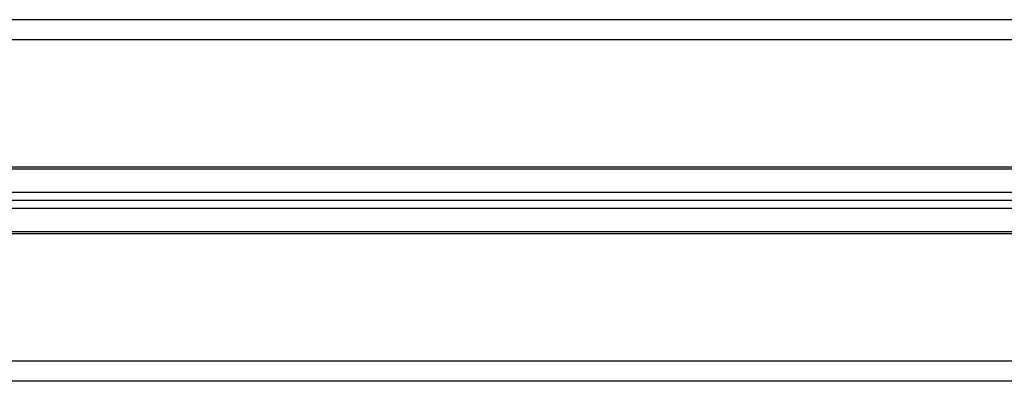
# Model space of a CAD drawing. Header units: millimetres. Extents: x 0 to 420, y 0 to 297.
# Tile 90 of 106: x 305.97 to 308.82, y 209.05 to 210.09. Entities that reach past the tile are written whole.
import ezdxf

# ---------------------------------------------------------------- set-up
doc = ezdxf.new("R2010")
doc.units = ezdxf.units.MM

msp = doc.modelspace()

# ---------------------------------------------------------------- linework, layer by layer
at = {"color": 7, "linetype": 'Continuous', "lineweight": 25}
for p, q in [((312.8271, 210.09431), (304.81361, 210.09431)), ((312.8271, 210.03624), (304.81361, 210.03624)), ((312.8271, 209.66809), (304.81361, 209.66809)), ((312.8271, 209.66228), (304.81361, 209.66228)), ((312.8271, 209.59492), (304.81361, 209.59492)), ((312.8271, 209.57169), (304.81361, 209.57169)), ((312.8271, 209.54847), (304.81361, 209.54847)), ((312.8271, 209.48111), (304.81361, 209.48111)), ((312.8271, 209.4753), (304.81361, 209.4753)), ((312.8271, 209.10714), (304.81361, 209.10714)), ((312.8271, 209.04907), (304.81361, 209.04907))]:
    msp.add_line(p, q, dxfattribs=at)

doc.saveas('drawing.dxf')
